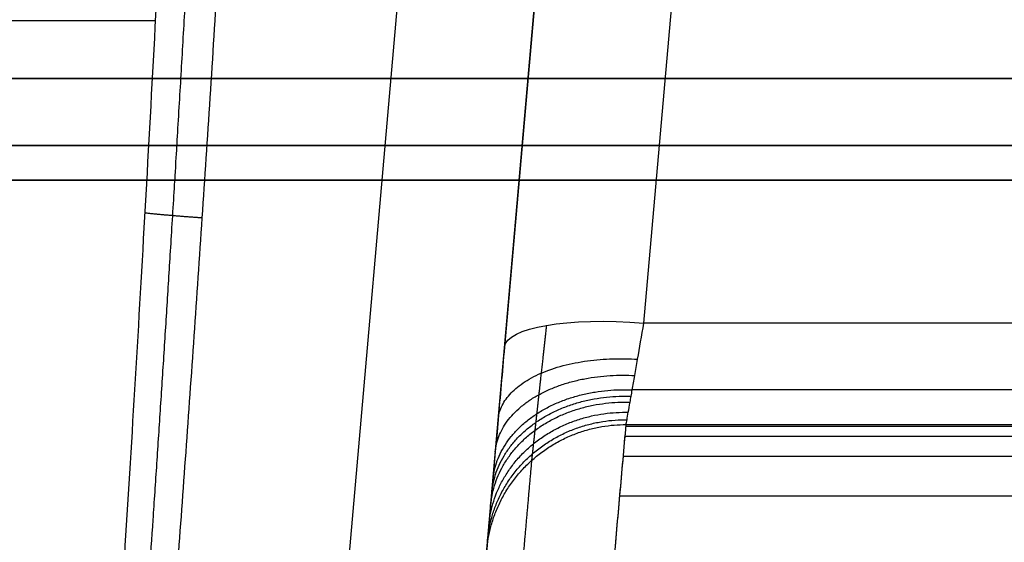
# Model space of a CAD drawing. Header units: millimetres. Extents: x -605 to 605, y -150 to 0.
# Tile 35 of 39: x 10 to 45, y -93 to -75. Entities that reach past the tile are written whole.
import ezdxf

# ---------------------------------------------------------------- set-up
doc = ezdxf.new("R2010")
doc.units = ezdxf.units.MM
doc.header["$MEASUREMENT"] = 0
doc.layers.add('Default', color=7, linetype='Continuous', true_color=0x000000)

msp = doc.modelspace()

# ---------------------------------------------------------------- linework, layer by layer
at = {"layer": 'Default'}
for p, q in [((28.058, -23.706, -195.475), (21.547, -98.131, -175.533)), ((32.45, -85.659, -149.4), (37.87, -23.706, -166.001)), ((26.528, -97.272, -170.704), (32.889, -24.564, -190.186)), ((32.889, -24.564, -170.83), (27.469, -86.518, -154.23))]:
    msp.add_line(p, q, dxfattribs=at)
at = {"layer": 'Default', "extrusion": (0, 1, 0)}
msp.add_arc((0, -228.234, -74.869), 35.376, 244.9227, 270, dxfattribs=at)
at = {"layer": 'Default', "extrusion": (0.084207, 0.962495, -0.2579)}
msp.add_arc((-39.905, -170.623, -41.184), 5, 360, 88.7074, dxfattribs=at)
at = {"layer": 'Default'}
for points, weights, degree in [([(19.738, -24.564, -255.4), (18.049, -64.478, -258.892), (15.811, -98.459, -261.865), (13.125, -125, -264.187)], [1, 0.985226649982, 0.985226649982, 1], 3), ([(16.663, -81.906, -260.417), (15.595, -81.835, -260.411), (14.62, -81.732, -260.842)], [1.00000000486, 0.977836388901, 0.999997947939], 2), ([(27.242, -89.106, -153.126), (27.457, -86.648, -149.033), (32.223, -86.954, -148.849)], [0.999999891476, 0.722870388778, 1], 2), ([(27.141, -90.265, -152.308), (27.401, -87.286, -148.641), (32.122, -87.533, -148.439)], [0.999999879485, 0.726348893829, 1], 2), ([(27.011, -91.749, -150.804), (27.329, -88.116, -147.886), (31.992, -88.275, -147.687)], [1.00000002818, 0.730779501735, 1], 2), ([(27.051, -91.289, -151.341), (27.351, -87.857, -148.16), (32.032, -88.045, -147.956)], [1.00000000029, 0.729408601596, 1], 2), ([(281.526, -88.28, -147.826), (198.694, -88.144, -147.901), (115.234, -88.064, -147.944), (32.032, -88.048, -147.953)], [0.915782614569, 0.919466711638, 0.921547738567, 0.921968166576], 3), ([(26.974, -92.173, -150.231), (27.308, -88.356, -147.59), (31.955, -88.487, -147.401)], [0.99999997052, 0.732040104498, 1], 2), ([(26.911, -92.889, -149.013), (27.272, -88.765, -146.952), (31.893, -88.845, -146.792)], [1.00000000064, 0.7341618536, 1], 2), ([(26.834, -93.774, -146.327), (27.227, -89.274, -145.518), (31.815, -89.287, -145.449)], [1, 0.736777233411, 1], 2), ([(26.864, -93.426, -147.704), (27.245, -89.073, -146.257), (31.846, -89.113, -146.138)], [1.00000000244, 0.735749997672, 1], 2), ([(31.815, -89.287, -145.449), (115.051, -89.301, -145.431), (198.288, -89.368, -145.34), (281.524, -89.478, -145.183)], [0.999999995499, 0.999999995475, 0.999999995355, 0.999999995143], 3)]:
    msp.add_rational_spline(points, weights, degree=degree, dxfattribs=at)
for points, knots in [([(17.114, -24.738, -256.155), (16.938, -30.053, -256.589), (16.752, -35.237, -257.014), (16.365, -45.33, -257.842), (16.162, -50.239, -258.246), (15.743, -59.773, -259.03), (15.525, -64.396, -259.411), (15.078, -73.352, -260.15), (14.848, -77.685, -260.507), (14.377, -86.053, -261.199), (14.136, -90.089, -261.533), (13.645, -97.864, -262.176), (13.396, -101.604, -262.486), (12.889, -108.788, -263.082), (12.632, -112.233, -263.367), (12.113, -118.833, -263.915), (11.85, -121.988, -264.178), (11.585, -125, -264.428)], [-0.075608, -0.075608, -0.075608, -0.075608, -0.0630121, -0.0630121, -0.0504162, -0.0504162, -0.0378202, -0.0378202, -0.0252243, -0.0252243, -0.0126284, -0.0126284, -0.0000325, -0.0000325, 0.0125634, 0.0125634, 0.0251594, 0.0251594, 0.0251594, 0.0251594]), ([(273.597, -76.78, -141.427), (182.398, -76.878, -141.401), (91.199, -76.928, -141.387), (-91.199, -76.928, -141.387), (-182.398, -76.878, -141.401), (-273.597, -76.78, -141.427)], [-547.205241, -547.205241, -547.205241, -547.205241, -273.60262, -273.60262, 0, 0, 0, 0]), ([(-273.597, -76.78, 141.427), (-182.398, -76.878, 141.401), (-91.199, -76.928, 141.387), (91.199, -76.928, 141.387), (182.398, -76.878, 141.401), (273.597, -76.78, 141.427)], [-547.205241, -547.205241, -547.205241, -547.205241, -273.60262, -273.60262, 0, 0, 0, 0]), ([(-273.602, -80.442, -137.257), (-182.402, -80.522, -137.37), (-91.201, -80.557, -137.431), (91.201, -80.557, -137.431), (182.402, -80.522, -137.37), (273.602, -80.442, -137.257)], [0, 0, 0, 0, 273.60262, 273.60262, 547.205241, 547.205241, 547.205241, 547.205241]), ([(273.602, -80.442, 137.257), (182.402, -80.522, 137.37), (91.201, -80.557, 137.431), (-91.201, -80.557, 137.431), (-182.402, -80.522, 137.37), (-273.602, -80.442, 137.257)], [0, 0, 0, 0, 273.60262, 273.60262, 547.205241, 547.205241, 547.205241, 547.205241]), ([(31.815, -89.287, -145.449), (31.822, -89.246, -145.68), (31.833, -89.188, -145.912), (31.859, -89.039, -146.363), (31.874, -88.949, -146.581), (31.911, -88.74, -147.002), (31.932, -88.621, -147.205), (31.967, -88.42, -147.499), (31.979, -88.349, -147.595), (32.005, -88.201, -147.78), (32.019, -88.125, -147.869), (32.06, -87.886, -148.129), (32.09, -87.715, -148.29), (32.154, -87.351, -148.588), (32.188, -87.156, -148.726), (32.294, -86.55, -149.093), (32.369, -86.118, -149.277), (32.45, -85.659, -149.4)], [0, 0, 0, 0, 0.000717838, 0.000717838, 0.001435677, 0.001435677, 0.002153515, 0.002153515, 0.002512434, 0.002512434, 0.002871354, 0.002871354, 0.003589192, 0.003589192, 0.004307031, 0.004307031, 0.005742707, 0.005742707, 0.005742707, 0.005742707]), ([(27.469, -86.518, -154.23), (27.388, -87.435, -153.984), (27.313, -88.297, -153.616), (27.207, -89.508, -152.883), (27.173, -89.899, -152.607), (27.109, -90.627, -152.011), (27.079, -90.968, -151.689), (27.037, -91.446, -151.171), (27.024, -91.599, -150.992), (26.998, -91.894, -150.622), (26.986, -92.036, -150.43), (26.95, -92.439, -149.844), (26.93, -92.677, -149.438), (26.893, -93.095, -148.597), (26.877, -93.274, -148.162), (26.851, -93.573, -147.26), (26.841, -93.69, -146.797), (26.834, -93.774, -146.327)], [-0.01142392, -0.01142392, -0.01142392, -0.01142392, -0.00856794, -0.00856794, -0.00713995, -0.00713995, -0.00571196, -0.00571196, -0.00499796, -0.00499796, -0.00428397, -0.00428397, -0.00285598, -0.00285598, -0.00142799, -0.00142799, 0, 0, 0, 0]), ([(30.494, -104.141, -30.677), (30.516, -103.888, -35.493), (30.544, -103.578, -40.303), (30.609, -102.848, -49.918), (30.647, -102.428, -54.719), (30.731, -101.486, -64.319), (30.777, -100.964, -69.116), (30.879, -99.827, -78.716), (30.933, -99.215, -83.489), (31.108, -97.251, -97.862), (31.238, -95.786, -107.396), (31.447, -93.432, -121.696), (31.519, -92.623, -126.454), (31.629, -91.386, -133.586), (31.666, -90.97, -135.961), (31.741, -90.121, -140.77), (31.777, -89.722, -143.015), (31.815, -89.287, -145.449)], [0, 0, 0, 0, 0.0144282, 0.0144282, 0.0288505, 0.0288505, 0.0432914, 0.0432914, 0.0577756, 0.0577756, 0.0866998, 0.0866998, 0.1011449, 0.1011449, 0.1083601, 0.1083601, 0.1157584, 0.1157584, 0.1157584, 0.1157584]), ([(30.494, -104.141, -30.677), (30.539, -103.637, -40.284), (30.604, -102.903, -49.875), (30.772, -101.025, -69.035), (30.874, -99.881, -78.604), (31.048, -97.923, -92.95), (31.11, -97.23, -97.73), (31.239, -95.778, -107.281), (31.306, -95.019, -112.054), (31.516, -92.664, -126.367), (31.664, -90.991, -135.903), (31.815, -89.287, -145.449)], [0, 0, 0, 0, 0.0289396, 0.0289396, 0.0578792, 0.0578792, 0.072349, 0.072349, 0.0868188, 0.0868188, 0.1157584, 0.1157584, 0.1157584, 0.1157584]), ([(31.81, -89.342, -145.145), (68.691, -89.348, -145.132), (105.571, -89.366, -145.094), (142.452, -89.394, -145.033), (188.803, -89.429, -144.957), (235.155, -89.48, -144.844), (281.507, -89.542, -144.697)], [31.811554, 31.811554, 31.811554, 31.811554, 142.456401, 142.456401, 142.456401, 281.516425, 281.516425, 281.516425, 281.516425]), ([(31.779, -89.702, -143.125), (68.671, -89.705, -143.111), (105.563, -89.715, -143.074), (142.455, -89.73, -143.013), (188.783, -89.749, -142.937), (235.111, -89.777, -142.824), (281.439, -89.808, -142.678)], [31.778927, 31.778927, 31.778927, 31.778927, 142.456401, 142.456401, 142.456401, 281.441979, 281.441979, 281.441979, 281.441979]), ([(31.715, -90.419, -139.082), (68.631, -90.417, -139.068), (105.546, -90.411, -139.031), (142.462, -90.4, -138.971), (188.743, -90.387, -138.895), (235.023, -90.367, -138.782), (281.304, -90.338, -138.637)], [31.713814, 31.713814, 31.713814, 31.713814, 142.456401, 142.456401, 142.456401, 281.293614, 281.293614, 281.293614, 281.293614]), ([(31.589, -91.837, -130.986), (68.551, -91.823, -130.973), (105.513, -91.786, -130.936), (142.475, -91.725, -130.876), (188.663, -91.648, -130.802), (234.85, -91.535, -130.691), (281.036, -91.386, -130.549)], [31.584949, 31.584949, 31.584949, 31.584949, 142.456401, 142.456401, 142.456401, 281.000519, 281.000519, 281.000519, 281.000519]), ([(31.346, -94.572, -114.759), (68.398, -94.536, -114.747), (105.45, -94.437, -114.712), (142.501, -94.277, -114.655), (188.509, -94.078, -114.584), (234.515, -93.784, -114.48), (280.521, -93.406, -114.346)], [31.336138, 31.336138, 31.336138, 31.336138, 142.456401, 142.456401, 142.456401, 280.435873, 280.435873, 280.435873, 280.435873])]:
    msp.add_open_spline(points, degree=3, knots=knots, dxfattribs=at)
for points, weights, knots in [([(12.346, -125, -264.248), (12.906, -119.052, -263.734), (13.46, -112.553, -263.173), (14.556, -98.205, -261.934), (15.099, -90.315, -261.253), (16.139, -73.32, -259.788), (16.637, -64.208, -259.002), (17.56, -45.09, -257.355), (17.986, -35.108, -256.496), (18.376, -24.638, -255.595)], [0.993958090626, 0.993303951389, 0.992573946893, 0.990909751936, 0.989970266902, 0.987865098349, 0.986699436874, 0.984137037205, 0.982747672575, 0.981209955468], [0.73485, 0.73485, 0.73485, 0.73485, 25.609143, 25.609143, 51.218286, 51.218286, 76.827429, 76.827429, 101.713154, 101.713154, 101.713154, 101.713154]), ([(-273.6, -79.242, -139.897), (-182.789, -79.294, -139.923), (-91.2, -79.319, -139.937), (91.2, -79.319, -139.937), (182.789, -79.294, -139.923), (273.6, -79.242, -139.897)], [0.915935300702, 0.919851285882, 0.921837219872, 0.921837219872, 0.919851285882, 0.915935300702], [0, 0, 0, 0, 273.60262, 273.60262, 547.205241, 547.205241, 547.205241, 547.205241]), ([(273.6, -79.242, 139.897), (182.789, -79.294, 139.923), (91.2, -79.319, 139.937), (-91.2, -79.319, 139.937), (-182.789, -79.294, 139.923), (-273.6, -79.242, 139.897)], [0.915935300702, 0.919851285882, 0.921837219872, 0.921837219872, 0.919851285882, 0.915935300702], [0, 0, 0, 0, 273.60262, 273.60262, 547.205241, 547.205241, 547.205241, 547.205241]), ([(28.966, -85.744, -150.853), (28.9, -86.345, -150.706), (28.837, -86.914, -150.478), (28.748, -87.718, -150.013), (28.72, -87.977, -149.837), (28.666, -88.463, -149.453), (28.641, -88.691, -149.245), (28.606, -89.01, -148.908), (28.595, -89.113, -148.792), (28.573, -89.311, -148.551), (28.563, -89.406, -148.426), (28.533, -89.676, -148.043), (28.516, -89.836, -147.777), (28.485, -90.117, -147.224), (28.472, -90.238, -146.937), (28.45, -90.439, -146.342), (28.441, -90.518, -146.036), (28.435, -90.573, -145.731)], [0.857518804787, 0.858915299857, 0.860219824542, 0.862042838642, 0.862628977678, 0.863719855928, 0.864229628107, 0.864941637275, 0.865170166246, 0.86560934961, 0.865820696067, 0.866418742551, 0.866771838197, 0.867390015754, 0.867655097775, 0.868094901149, 0.868267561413, 0.868388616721], [0, 0, 0, 0, 2.840013, 2.840013, 4.260019, 4.260019, 5.680026, 5.680026, 6.390029, 6.390029, 7.100032, 7.100032, 8.520039, 8.520039, 9.940045, 9.940045, 11.360052, 11.360052, 11.360052, 11.360052]), ([(28.435, -90.573, -145.731), (28.285, -92.278, -136.183), (28.138, -93.953, -126.64), (27.93, -96.312, -112.31), (27.863, -97.072, -107.53), (27.735, -98.528, -97.964), (27.674, -99.222, -93.176), (27.501, -101.185, -78.805), (27.401, -102.331, -69.215), (27.235, -104.215, -50.01), (27.17, -104.952, -40.395), (27.125, -105.458, -30.762)], [0.868388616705, 0.86845491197, 0.868527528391, 0.868636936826, 0.868673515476, 0.868745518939, 0.86878094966, 0.868883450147, 0.868946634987, 0.869053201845, 0.869096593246, 0.86912654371], [0, 0, 0, 0, 29.11096, 29.11096, 43.66644, 43.66644, 58.22192, 58.22192, 87.33288, 87.33288, 116.44384, 116.44384, 116.44384, 116.44384])]:
    msp.add_rational_spline(points, weights, degree=3, knots=knots, dxfattribs=at)
msp.add_open_spline([(281.529, -85.815, -149.359), (198.503, -85.723, -149.383), (115.476, -85.67, -149.398), (32.45, -85.659, -149.4)], degree=3, dxfattribs=at)

doc.saveas('drawing.dxf')
